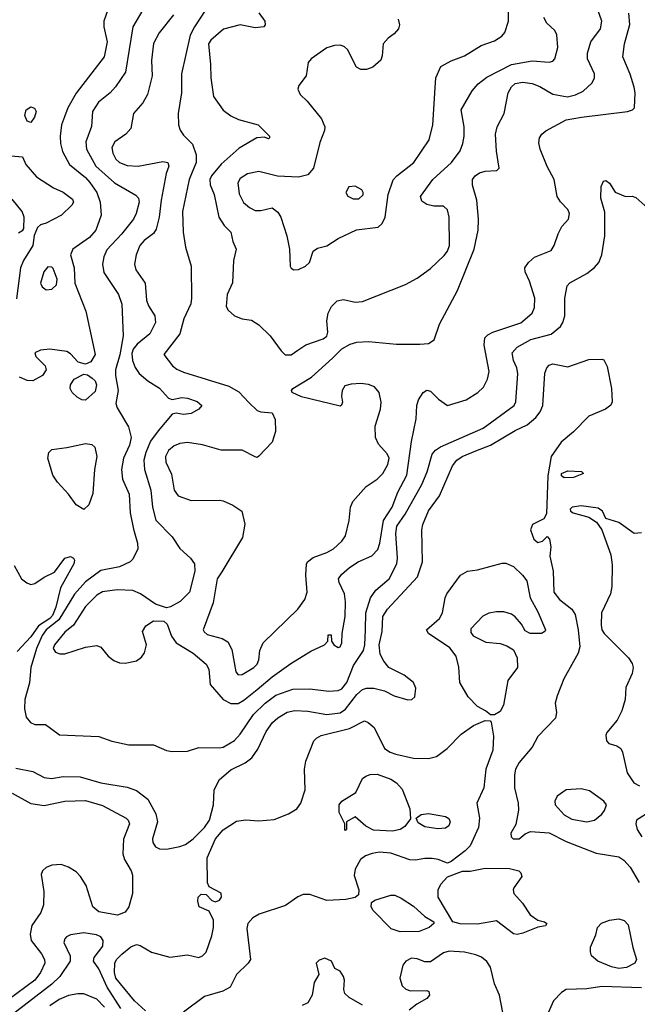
# Model space of a CAD drawing. Extents: x 1173029 to 1307123, y 522559 to 678521.
# Tile 144 of 256: x 1231855 to 1235133, y 551717 to 556943. Entities that reach past the tile are written whole.
import ezdxf

# ---------------------------------------------------------------- set-up
doc = ezdxf.new("R2010")
doc.units = 0

msp = doc.modelspace()

# ---------------------------------------------------------------- linework, layer by layer
at = {"layer": '0CON10XD'}
for points in [[(1233864.2, 556945), (1233871.2, 556915), (1233866.2, 556895), (1233842.7, 556867.3), (1233810, 556845), (1233783.8, 556815), (1233779.5, 556750.5), (1233772.3, 556727.7), (1233728.7, 556691.3), (1233695, 556678.6), (1233665, 556678.6), (1233641.7, 556691.7), (1233594.6, 556784.6), (1233579.4, 556799.4), (1233557.4, 556807.4), (1233525, 556805.6), (1233485, 556793.1), (1233401.2, 556735), (1233386.2, 556715), (1233375.9, 556644.1), (1233336.4, 556593.6), (1233331.2, 556575), (1233343.8, 556545), (1233380.5, 556510.5), (1233456.1, 556416.1), (1233474.4, 556375), (1233473.3, 556355), (1233448.3, 556291.7), (1233413.6, 556155), (1233385, 556119.4), (1233335, 556106.9), (1233223.2, 556113.2), (1233125, 556137.8), (1233064.3, 556125), (1233025, 556100), (1233013, 556077), (1233019.2, 556019.2), (1233043, 555973), (1233075, 555945.4), (1233105, 555930.4), (1233135, 555930), (1233195, 555944.5), (1233225, 555921.9), (1233240.4, 555895), (1233273.3, 555795), (1233287.5, 555725), (1233290, 555635), (1233295, 555623.8), (1233310, 555615), (1233335, 555616.2), (1233372.5, 555635), (1233392.5, 555655), (1233412.5, 555715), (1233435, 555730), (1233485, 555742.5), (1233545, 555782.2), (1233643.3, 555826.7), (1233758.3, 555841.7), (1233779.1, 555860.9), (1233795.5, 555894.5), (1233810, 556015), (1233837.7, 556092.2), (1233856.7, 556115), (1233946.9, 556185), (1234027.8, 556305), (1234047.1, 556385), (1234059.4, 556580.6), (1234063.8, 556635), (1234090, 556695), (1234145.6, 556724.4), (1234215, 556751.1), (1234305, 556805.5), (1234375, 556831.1), (1234413.7, 556856.3), (1234430, 556875), (1234448.5, 556935), (1234450, 557065)], [(1232525.5, 557025), (1232456.1, 556905), (1232417.1, 556665), (1232364, 556586), (1232335.3, 556554.7), (1232274, 556506), (1232241.5, 556455), (1232235.4, 556375.4), (1232206.5, 556295), (1232208.9, 556255), (1232258.4, 556165), (1232357.5, 556077.5), (1232471.1, 556011.1), (1232485.8, 555995), (1232490, 555975), (1232473.3, 555915), (1232458.5, 555885), (1232396.2, 555805), (1232317.8, 555722.2), (1232301.5, 555685), (1232295.4, 555645), (1232301.8, 555601.8), (1232380, 555485), (1232397, 555433), (1232404.2, 555265), (1232386.2, 555163.8), (1232364.3, 555085), (1232363.3, 555055), (1232377.5, 554975), (1232366.2, 554905), (1232372.2, 554882.2), (1232431.9, 554781.9), (1232446.6, 554725), (1232438.6, 554685), (1232406.5, 554615), (1232395.3, 554554.7), (1232400, 554505), (1232435.4, 554425), (1232441.5, 554325), (1232458.3, 554238.3), (1232480.5, 554165), (1232482.2, 554135), (1232455, 554078.8), (1232442, 554065), (1232385, 554039.2), (1232285, 554018.7), (1232205, 553959.4), (1232146.8, 553893.2), (1232063.2, 553756.8), (1231995, 553704.8), (1231974.6, 553675), (1231943.5, 553605), (1231914.6, 553505), (1231906.6, 553423.4), (1231882.2, 553335), (1231881.1, 553285), (1231890.3, 553240.3), (1231912.1, 553212.1), (1231935, 553202), (1231991.7, 553201.7), (1232018.3, 553181.7), (1232067, 553147), (1232275, 553138.1), (1232343.8, 553113.8), (1232433.9, 553093.9), (1232564.6, 553094.6), (1232635, 553064.5), (1232665, 553059.4), (1232745, 553060), (1232805, 553080), (1232915, 553077.9), (1232935, 553082.3), (1232995, 553117.5), (1233025, 553151.5), (1233096, 553255), (1233157.3, 553315), (1233215, 553357.5), (1233305, 553389.7), (1233395, 553391.2), (1233495, 553379.6), (1233545, 553382), (1233565, 553391.6), (1233591.2, 553425), (1233627.5, 553515), (1233679.8, 553595), (1233687.5, 553625), (1233690.4, 553705), (1233692.8, 553795), (1233716.4, 553873.6), (1233745.2, 553914.8), (1233815.4, 553975), (1233856.1, 554055), (1233860, 554085), (1233851.4, 554215), (1233857.3, 554255), (1233901.2, 554318.8), (1233989.7, 554475), (1234016.9, 554543.1), (1234043.8, 554636.2), (1234061.9, 554658.1), (1234087.5, 554675), (1234315, 554774.2), (1234478.5, 554895), (1234488.5, 554915), (1234498.2, 555065), (1234492.7, 555095), (1234475.7, 555134.3), (1234469.2, 555175), (1234495.5, 555205), (1234567.1, 555245), (1234675, 555274), (1234725.2, 555314.8), (1234738.2, 555335), (1234748.8, 555371.2), (1234748.2, 555465), (1234760.4, 555529.6), (1234775, 555545.6), (1234864.7, 555595.3), (1234905, 555627.5), (1234928.6, 555655), (1234944.3, 555695), (1234960, 555795), (1234960.5, 555920.5), (1234940, 555995), (1234941.7, 556058.3), (1234953.6, 556086.4), (1234965, 556090), (1234985.9, 556075.9), (1235015, 556027.5), (1235070, 556005), (1235105, 556005.7), (1235125, 555998.6), (1235205, 555928.6)], [(1232334.2, 557025), (1232301.5, 556935), (1232301.5, 556905), (1232319.1, 556825), (1232304.2, 556745.8), (1232155, 556552.2), (1232110.9, 556475), (1232092.4, 556427.6), (1232077.3, 556385), (1232069.1, 556325), (1232071.2, 556285), (1232082.6, 556242.6), (1232120, 556175), (1232205, 556104.7), (1232228.2, 556078.2), (1232263.8, 556025), (1232281.6, 555975), (1232286.9, 555905), (1232260, 555825), (1232225, 555787.3), (1232137.1, 555725), (1232124.2, 555695), (1232144.3, 555625), (1232148.6, 555545), (1232206.7, 555395), (1232256, 555165), (1232232.7, 555127.3), (1232204.1, 555114.1), (1232165, 555125.8), (1232125, 555168.6), (1232105, 555181.5), (1232015, 555194.2)], [(1233071.6, 554911.6), (1233115, 554868.6), (1233135, 554861.4), (1233195, 554856.7), (1233211.7, 554821.7), (1233212.6, 554757.4), (1233195, 554700), (1233125, 554626.2), (1233115, 554620), (1233105, 554623.3), (1233035, 554658.1), (1232925, 554658.9), (1232825, 554687.1), (1232745, 554698.2), (1232705, 554693.6), (1232675, 554681.1), (1232645, 554656.9), (1232628.7, 554625), (1232631.3, 554595), (1232661.1, 554531.1), (1232675.6, 554445), (1232696.2, 554416.2), (1232765, 554391.8), (1232913, 554393), (1232935, 554388.6), (1232986.8, 554366.8), (1233033.3, 554335), (1233050, 554265), (1233037.5, 554195), (1232927, 554013), (1232903.3, 553975), (1232882.3, 553847.7), (1232829.4, 553705), (1232833.4, 553693.4), (1232849.8, 553679.8), (1232928.9, 553658.9), (1232960.2, 553640.2), (1232980.2, 553600.2), (1233002.2, 553482.2), (1233015, 553466), (1233035, 553466.9), (1233097.5, 553505), (1233115, 553522.5), (1233124.4, 553545), (1233129.5, 553595), (1233147.3, 553635), (1233331.2, 553815), (1233369.2, 553865), (1233381.5, 553905), (1233373.9, 553995), (1233376.5, 554053.5), (1233382.9, 554065), (1233412.4, 554087.6), (1233485, 554114.7), (1233520.5, 554135), (1233565.6, 554175), (1233584, 554204), (1233604.5, 554285), (1233610.8, 554355), (1233623.5, 554385), (1233694.4, 554465), (1233751.9, 554505), (1233782.5, 554535), (1233808.3, 554581.7), (1233815.5, 554615), (1233805, 554638.6), (1233759.2, 554689.2), (1233743.5, 554725), (1233741.5, 554785), (1233770, 554875), (1233773.6, 554913.6), (1233762.2, 554965), (1233737.5, 554995), (1233706.6, 555006.6), (1233665, 555011.1), (1233615, 555008.9), (1233581.1, 554998.9), (1233565.8, 554975), (1233562.5, 554945), (1233567.7, 554912.3), (1233563.6, 554896.4), (1233555, 554891.2), (1233351.4, 554941.4), (1233301.2, 554965), (1233298, 554975), (1233304.2, 554985), (1233403.7, 555046.3), (1233515, 555147.1), (1233565, 555196.6), (1233609.3, 555220.7), (1233645, 555231.9), (1233705.7, 555235.7), (1233855, 555220), (1233979.1, 555220.9), (1234025.3, 555224.7), (1234055, 555244.3), (1234083.1, 555326.9), (1234177.9, 555505), (1234266.4, 555725), (1234289.1, 555825), (1234290.4, 555885), (1234280.5, 555985), (1234257.3, 556065), (1234258.8, 556095), (1234272.2, 556115), (1234295, 556129.6), (1234325, 556139.1), (1234387.5, 556142.5), (1234400, 556155), (1234385.4, 556245.4), (1234380.7, 556335), (1234389.3, 556375), (1234426.2, 556445), (1234446.7, 556555), (1234465, 556586.2), (1234485, 556604), (1234525, 556611.2), (1234575, 556604.1), (1234615, 556589.1), (1234685, 556547.3), (1234763.1, 556533.1), (1234805, 556543.5), (1234846.1, 556563.9), (1234892.8, 556607.2), (1234905.4, 556635), (1234906, 556655), (1234869.2, 556735), (1234868.8, 556765), (1234885.4, 556825), (1234937.7, 556895), (1234944.6, 556935), (1234915.4, 557015)], [(1232671.9, 556968.1), (1232595, 556873.1), (1232565, 556816.2), (1232554, 556726), (1232557.5, 556645), (1232533.3, 556546.7), (1232509.2, 556500.8), (1232459.2, 556445), (1232444.4, 556365), (1232418.1, 556335), (1232360.6, 556295), (1232344.5, 556265), (1232349.5, 556235), (1232365, 556202.5), (1232384.2, 556185), (1232425, 556168.7), (1232484.7, 556164.7), (1232615, 556189.5), (1232642, 556185), (1232646.5, 556165), (1232633.2, 556126.8), (1232606.7, 555985), (1232595.2, 555894.8), (1232579.5, 555830.5), (1232565, 555808.8), (1232515, 555770.5), (1232493.3, 555745), (1232472.8, 555695), (1232463.8, 555645), (1232471.8, 555615), (1232521.2, 555545), (1232528.2, 555455), (1232538.2, 555425), (1232571.9, 555371.9), (1232575.4, 555335), (1232546.4, 555275), (1232479, 555221), (1232457.6, 555195), (1232450.8, 555170.8), (1232454.5, 555134.5), (1232467.4, 555097.4), (1232490, 555065), (1232535, 555026.5), (1232597.5, 554987.5), (1232645, 554934.3), (1232665, 554926.9), (1232715, 554937.5), (1232745.6, 554934.4), (1232796.4, 554916.4), (1232821.2, 554895), (1232806.2, 554875), (1232765, 554853.3), (1232725, 554847.1), (1232685, 554854), (1232665, 554848.8), (1232589.9, 554760.1), (1232548.6, 554705), (1232524.2, 554645), (1232514.8, 554605), (1232518, 554555), (1232551.4, 554445), (1232559.7, 554355), (1232577, 554287), (1232665, 554198.1), (1232705.3, 554135.3), (1232761.9, 554085), (1232783.1, 554055), (1232784.4, 554015.6), (1232757.1, 553905), (1232706.2, 553855), (1232655, 553826.2), (1232635, 553822), (1232575, 553841.4), (1232496.4, 553896.3), (1232455, 553912.7), (1232373.1, 553916.9), (1232295, 553906.5), (1232265, 553888.9), (1232205, 553829.1), (1232140.4, 553729.6), (1232095, 553691.9), (1232040, 553625), (1232032.9, 553605), (1232045.5, 553585.5), (1232067.4, 553577.4), (1232095, 553577.5), (1232205, 553612.2), (1232265, 553620.8), (1232285, 553612.5), (1232324.7, 553564.7), (1232355, 553541.4), (1232385, 553530), (1232415, 553528.1), (1232475, 553540.5), (1232501.1, 553558.9), (1232517.9, 553582.1), (1232527.5, 553625), (1232507.5, 553695), (1232524.5, 553725), (1232565, 553752.7), (1232620.5, 553750.5), (1232638, 553735), (1232661.1, 553671.1), (1232685.4, 553635.4), (1232775, 553580.7), (1232845, 553522.2), (1232858.2, 553495), (1232866.7, 553415), (1232935.3, 553335.3), (1232975, 553313.8), (1233015, 553314.1), (1233045, 553330.6), (1233115, 553387.5), (1233195, 553454.7), (1233294.8, 553525.2), (1233399.4, 553590.6), (1233472.5, 553625), (1233490, 553645), (1233491.7, 553678.3), (1233508.3, 553678.3), (1233510, 553645), (1233522.5, 553625), (1233545, 553611.2), (1233556, 553615), (1233565.6, 553635), (1233565.7, 553685), (1233582.1, 553775), (1233583.7, 553853.7), (1233579.1, 553895), (1233550.8, 553955), (1233547.5, 553975), (1233562.1, 553997.9), (1233605, 554035.5), (1233651.4, 554065), (1233723.1, 554096.9), (1233755, 554130.6), (1233766.3, 554163.7), (1233786.6, 554285), (1233832.5, 554355), (1233861.1, 554435), (1233909.2, 554525), (1233933.7, 554703.7), (1233958.6, 554825), (1233961.9, 554895), (1233970.8, 554925), (1233996.7, 554965), (1234015, 554975.8), (1234035, 554972), (1234078.3, 554928.3), (1234125, 554896), (1234225, 554926), (1234286, 554964), (1234317.2, 554992.8), (1234338, 555035), (1234346.1, 555075), (1234320.9, 555215), (1234324, 555255), (1234339.3, 555270.7), (1234366, 555284), (1234515, 555334.1), (1234574.4, 555385), (1234587.8, 555415), (1234589.6, 555465), (1234560.9, 555555), (1234537.8, 555605), (1234536.7, 555625), (1234555, 555654.3), (1234587.6, 555682.4), (1234675, 555717.1), (1234692.1, 555745), (1234713.3, 555806.7), (1234732.2, 555845), (1234768.2, 555885), (1234772.9, 555915), (1234765, 555935.8), (1234725, 555976.2), (1234707.5, 556005), (1234691.1, 556095), (1234654.3, 556164.3), (1234616.8, 556255), (1234610.7, 556289.3), (1234614.4, 556315.6), (1234625.5, 556334.5), (1234647.3, 556352.7), (1234755, 556411.1), (1234836.2, 556426.2), (1235080, 556455), (1235107.5, 556465), (1235117.5, 556475), (1235121.2, 556555), (1235116, 556585), (1235095, 556653.3), (1235055.6, 556745), (1235064.6, 556815), (1235093.3, 556916.7), (1235087, 556977)], [(1232838.9, 556991.1), (1232782.5, 556905), (1232760.1, 556859.9), (1232713.1, 556655), (1232713.9, 556555), (1232696.4, 556445), (1232698.2, 556385), (1232706.7, 556356.7), (1232725, 556329.5), (1232772.3, 556282.3), (1232792, 556225), (1232791.3, 556185), (1232754.1, 556095), (1232720, 555925), (1232722.9, 555815), (1232735.7, 555735), (1232765.5, 555635), (1232767.7, 555465), (1232762.7, 555435), (1232726.9, 555355), (1232705.3, 555274.7), (1232620, 555165), (1232665.4, 555105.4), (1232688.7, 555088.7), (1232725, 555072.2), (1232965, 554997.5), (1233018.3, 554968.3), (1233071.6, 554911.6)], [(1233125, 556980), (1233156.7, 556935), (1233157.5, 556915), (1233150, 556905), (1233105, 556900), (1233025.9, 556915.9), (1232936.9, 556893.1), (1232869.5, 556835), (1232856.4, 556815), (1232868.2, 556705), (1232868.9, 556635), (1232884.4, 556535), (1232935, 556462), (1232975, 556432), (1233016.2, 556413.8), (1233121.2, 556385), (1233180, 556325), (1233180, 556315), (1233175, 556310), (1233155, 556320), (1233114.2, 556315.8), (1233019.4, 556260.6), (1232924.3, 556175.7), (1232873.3, 556115), (1232864.1, 556095), (1232866.4, 556066.4), (1232886.7, 556015), (1232912.5, 555895), (1232941.1, 555851.1), (1232975.8, 555815), (1232986.1, 555766.1), (1233003.3, 555725), (1232989.2, 555665), (1232984.4, 555545.6), (1232956.7, 555485), (1232950.9, 555420.9), (1232960.7, 555400.7), (1232995, 555371.4), (1233035, 555355.7), (1233085, 555348.1), (1233125, 555323.5), (1233184.4, 555265), (1233242.5, 555185), (1233264.6, 555164.6), (1233295, 555164.4), (1233331.5, 555188.5), (1233373.4, 555216.6), (1233465, 555249.6), (1233485, 555263.5), (1233490, 555285), (1233484.6, 555345), (1233491.8, 555385), (1233509.3, 555420.7), (1233540.1, 555449.9), (1233572.8, 555457.2), (1233635, 555443.6), (1233675, 555446.7), (1233902.6, 555537.4), (1233965, 555571.4), (1234035, 555622.5), (1234108.6, 555691.4), (1234125.6, 555715), (1234136.5, 555745), (1234134.4, 555895), (1234125, 555933.3), (1234105, 555954), (1234053, 555953), (1234015, 555961.4), (1233989.7, 555979.7), (1233982, 556005), (1234047.5, 556095), (1234147.1, 556185), (1234192.4, 556247.6), (1234207.5, 556285), (1234214.4, 556325), (1234213.1, 556375), (1234198.9, 556465), (1234256.9, 556565), (1234288.1, 556601.9), (1234335, 556637.5), (1234464.8, 556705.2), (1234574, 556724), (1234665, 556716.9), (1234685, 556722.9), (1234695.4, 556734.6), (1234710.4, 556795), (1234705, 556862.5), (1234695.7, 556885.7), (1234653.3, 556925), (1234636.7, 556955)], [(1231915, 556397.5), (1231894.1, 556404.1), (1231882, 556435), (1231890, 556465), (1231915, 556480.8), (1231934.2, 556474.2), (1231942.5, 556455), (1231934, 556425), (1231915, 556397.5)], [(1231810.7, 556220.7), (1231870, 556215), (1231887.5, 556175), (1231945, 556108.8), (1232035, 556050.8), (1232085, 556027.1), (1232135, 555990), (1232140, 555975), (1232131.2, 555958.8), (1232076.7, 555905), (1231995, 555862.5), (1231965, 555853.8), (1231949.5, 555840.5), (1231931.7, 555798.3), (1231924.4, 555745), (1231874.7, 555665.3), (1231858.8, 555625), (1231838.1, 555461.9)], [(1233655, 555991.4), (1233677.4, 556012.6), (1233678.6, 556025), (1233670.3, 556040.3), (1233635, 556060), (1233602.5, 556055), (1233586.7, 556025), (1233595.9, 556005.9), (1233625, 555991.4), (1233655, 555991.4)], [(1231848.3, 555811.7), (1231872.5, 555825), (1231877.5, 555835), (1231878, 555895), (1231868, 555925), (1231815, 555990)], [(1231995, 555508.8), (1232025, 555511.8), (1232051.1, 555535), (1232053.3, 555565), (1232032.4, 555622.4), (1232025, 555629.2), (1232005, 555630.6), (1231983.1, 555605), (1231966.2, 555545), (1231974.5, 555525), (1231995, 555508.8)], [(1232015, 555194.2), (1231965, 555189.2), (1231936, 555175), (1231940, 555155), (1231990.8, 555105), (1231995.8, 555085), (1231975.8, 555055), (1231925, 555025.4), (1231895, 555028.5), (1231854.2, 555045)], [(1231835, 552970.4), (1231925, 552952.9), (1231985, 552920.4), (1232024.6, 552915.4), (1232085, 552926.7), (1232176.6, 552923.4), (1232285, 552892.1), (1232425, 552870), (1232475, 552852.2), (1232535.9, 552805.9), (1232578.3, 552728.3), (1232587.2, 552685), (1232568.9, 552625), (1232560, 552595), (1232561.1, 552575), (1232575, 552552.5), (1232597.5, 552542.5), (1232635, 552540), (1232705, 552553.8), (1232735, 552565.4), (1232775, 552595.4), (1232836.7, 552655), (1232863.1, 552695), (1232883.5, 552775), (1232887.8, 552855), (1232915, 552910.6), (1232975, 552960.9), (1233051.2, 552998.8), (1233086.7, 553025), (1233119.1, 553070.9), (1233163.3, 553165), (1233197, 553213), (1233225, 553238.2), (1233275, 553266.6), (1233315, 553275.9), (1233385, 553273.5), (1233484.7, 553255.3), (1233555, 553263.2), (1233585, 553284.1), (1233645, 553361.8), (1233675, 553387.7), (1233695, 553395.4), (1233735, 553394.5), (1233791.4, 553381.4), (1233843.3, 553355), (1233915, 553332.9), (1233935.8, 553334.2), (1233951.7, 553348.3), (1233957.1, 553395), (1233945.8, 553425), (1233895, 553463.1), (1233814.5, 553504.5), (1233787.4, 553537.4), (1233768.2, 553575), (1233762.9, 553625), (1233778.8, 553695), (1233782.7, 553775), (1233806.3, 553813.7), (1233966.7, 553985), (1233993.4, 554065), (1233989.5, 554235), (1233994.3, 554264.3), (1234025, 554335.7), (1234083.1, 554415), (1234151.8, 554575), (1234175.2, 554604.8), (1234202.7, 554625), (1234275.6, 554654.4), (1234353.3, 554685), (1234485, 554761.8), (1234548.3, 554791.7), (1234595, 554830.9), (1234617.8, 554862.2), (1234631.9, 554895), (1234642.8, 555067.2), (1234652.2, 555095), (1234665, 555110), (1234685, 555115.5), (1234765, 555100.8), (1234875, 555140), (1234945, 555141.2), (1234955, 555136.7), (1234972.1, 555102.1), (1234995.8, 554985), (1235000, 554915), (1234992.7, 554897.3), (1234964.5, 554875.5), (1234875, 554838.6), (1234794.8, 554755.2), (1234729, 554701), (1234675.5, 554625), (1234657.3, 554522.7), (1234650.5, 554319.5), (1234636.1, 554293.9), (1234576.1, 554263.9), (1234566.2, 554235), (1234583.8, 554185), (1234605, 554168.8), (1234630, 554175), (1234655, 554200), (1234667.5, 554185), (1234673.8, 554145), (1234669.2, 554095), (1234685.7, 554015), (1234690.6, 553905), (1234720, 553865), (1234784.5, 553815), (1234803.1, 553785), (1234818.9, 553705), (1234827.5, 553615), (1234818.8, 553581.2), (1234742.5, 553445), (1234706.7, 553355), (1234696.9, 553315), (1234704.3, 553265), (1234698, 553235), (1234605, 553138), (1234575, 553082), (1234505, 553000), (1234486.5, 552965), (1234480.5, 552935), (1234480.5, 552865), (1234501.2, 552785), (1234501.8, 552748.2), (1234488.8, 552671.2), (1234460.8, 552625), (1234464.2, 552605), (1234473.8, 552595), (1234505, 552594.3), (1234537.9, 552622.1), (1234565.6, 552634.4), (1234665, 552626.2), (1234755, 552581.8), (1234915, 552518.8), (1235035, 552500.4), (1235061.5, 552481.5), (1235094.8, 552444.8), (1235142.8, 552362.8)], [(1232205, 554923.3), (1232185, 554924.4), (1232160.2, 554940.2), (1232133.6, 554963.6), (1232123.1, 554985), (1232125.6, 555005), (1232145, 555034.2), (1232195, 555061.2), (1232215, 555058.8), (1232240.3, 555040.3), (1232255, 555026.7), (1232262.9, 555005), (1232255, 554970), (1232205, 554923.3)], [(1232195, 554343.3), (1232155, 554368), (1232113.3, 554425), (1232055, 554487.7), (1232031.4, 554525), (1232004.7, 554615), (1232009.5, 554645), (1232025, 554661.9), (1232105, 554671.4), (1232205, 554692.8), (1232237.7, 554687.7), (1232254.6, 554674.6), (1232264.1, 554625), (1232251.7, 554555), (1232242.6, 554427.4), (1232221.3, 554368.7), (1232195, 554343.3)], [(1234745, 554511.4), (1234731.2, 554521.2), (1234730, 554535), (1234765, 554548.2), (1234837.5, 554545), (1234847.5, 554535), (1234795, 554513.3), (1234745, 554511.4)], [(1235155, 554219.6), (1235116.2, 554216.2), (1235035, 554274.4), (1234966, 554296), (1234948, 554335), (1234925, 554350.6), (1234835, 554362.5), (1234787.5, 554355), (1234776, 554345), (1234778, 554335), (1234793.3, 554325), (1234875, 554302.5), (1234915.9, 554275.9), (1234944.4, 554234.4), (1234992.1, 554102.1), (1234999.8, 554049.8), (1234998.2, 553935), (1234990, 553895), (1234942.2, 553795), (1234941.2, 553728.8), (1234945.3, 553705), (1234956.8, 553685), (1235086, 553555), (1235105.8, 553525), (1235110.8, 553505), (1235105, 553472.5), (1235072.1, 553397.9), (1235067.8, 553335), (1235051.5, 553275), (1235025.4, 553224.6), (1234970.9, 553159.1), (1234966, 553145), (1234968.8, 553115), (1234981.7, 553101.7), (1235025, 553088), (1235045, 553074), (1235054.4, 553055), (1235079.4, 552945), (1235115, 552892), (1235145, 552875.7)], [(1231825, 554045.6), (1231864.6, 553975), (1231893.3, 553953.3), (1231915, 553945.9), (1231935, 553950.3), (1231985, 553983.9), (1232039.4, 554010.6), (1232095, 554085.6), (1232124.2, 554094.2), (1232140, 554085), (1232145.6, 554075), (1232142.5, 554055), (1232072.2, 553927.8), (1232047.6, 553825), (1232029.3, 553780.7), (1232014.5, 553764.5), (1231954.7, 553725.3), (1231915, 553668.1), (1231841.3, 553588.7)], [(1234375, 553252.5), (1234353.3, 553253.3), (1234327.5, 553275), (1234285, 553298), (1234235, 553348), (1234191.1, 553425), (1234185.6, 553505.6), (1234171.2, 553565), (1234138.3, 553608.3), (1234024, 553685), (1234014, 553705), (1234082.9, 553765), (1234098.6, 553795), (1234112.9, 553875), (1234122, 553895), (1234195, 553993.8), (1234232.5, 554015), (1234285, 554022.9), (1234415, 554059.2), (1234435, 554057.5), (1234475, 554040), (1234524, 553995), (1234545.8, 553965), (1234563.6, 553873.6), (1234605, 553800), (1234646, 553705), (1234641.2, 553695), (1234624.5, 553685.5), (1234565, 553684.5), (1234538.3, 553698.3), (1234518.6, 553735), (1234485, 553774), (1234465, 553788), (1234425, 553800), (1234385, 553800), (1234345, 553793.8), (1234312.7, 553777.3), (1234249.5, 553710.5), (1234249.5, 553689.5), (1234261.9, 553671.9), (1234328.8, 553638.8), (1234405, 553632.5), (1234440.3, 553620.3), (1234475, 553598), (1234495.9, 553555.9), (1234497.5, 553505), (1234445.3, 553434.7), (1234422.2, 553305), (1234405, 553271.2), (1234375, 553252.5)], [(1232522.7, 551682.7), (1232465, 551734.6), (1232364.8, 551855), (1232358.7, 551885), (1232359.7, 551935), (1232368.9, 551955), (1232396.8, 551983.2), (1232445, 552021.8), (1232475, 552034.5), (1232495, 552028.9), (1232555, 551993.5), (1232652.3, 551967.7), (1232745, 551980), (1232805, 551966), (1232825, 551974), (1232845, 551994.2), (1232875, 552080), (1232883.8, 552125), (1232883.6, 552163.6), (1232860.8, 552210.8), (1232807.5, 552235), (1232800, 552265), (1232802.5, 552285), (1232818.3, 552301.7), (1232845, 552300), (1232875, 552267.5), (1232895, 552260), (1232915, 552270), (1232926.4, 552286.4), (1232925, 552306.7), (1232860, 552340), (1232852, 552362), (1232850, 552495), (1232894.8, 552595), (1232935, 552643.1), (1233005, 552688.7), (1233054.7, 552695.3), (1233125, 552690.3), (1233205, 552697.6), (1233282.1, 552727.9), (1233326.4, 552755), (1233347.5, 552785), (1233370.7, 552855), (1233366.1, 552965), (1233373.3, 553006.7), (1233415.4, 553114.6), (1233430, 553130), (1233455, 553142.9), (1233605, 553181.3), (1233685, 553220.8), (1233705, 553212), (1233735.6, 553185.6), (1233790.8, 553075), (1233822, 553055), (1233851.2, 553045), (1233945, 553023.5), (1234025, 553021.4), (1234067, 553033), (1234124.2, 553075), (1234198.5, 553151.5), (1234263.8, 553196.2), (1234325, 553223.3), (1234351.7, 553221.7), (1234357.5, 553215), (1234369.3, 553139.3), (1234366.7, 553065), (1234328.7, 552965), (1234318.9, 552865), (1234280.4, 552785), (1234295.3, 552705), (1234289.4, 552655), (1234245, 552558.6), (1234219.1, 552530.9), (1234145.7, 552474.3), (1234125, 552466), (1234075.4, 552485.4), (1234045, 552490.4), (1234005, 552490.4), (1233955, 552481.1), (1233925, 552483.8), (1233825, 552518.8), (1233765, 552523.6), (1233725, 552517.5), (1233690, 552505), (1233664.4, 552485), (1233635, 552434), (1233630.4, 552400.4), (1233655.8, 552324.2), (1233652.7, 552297.3), (1233635.6, 552284.4), (1233586.6, 552273.4), (1233485, 552267.2), (1233395, 552299.3), (1233360.2, 552299.8), (1233331.9, 552288.1), (1233265, 552241.9), (1233126.7, 552195), (1233092.5, 552175), (1233066.7, 552145), (1233060.7, 552119.3), (1233080.8, 551955), (1233068, 551935), (1233005.7, 551875), (1232971.7, 551808.3), (1232932.8, 551787.2), (1232835, 551758.8), (1232725, 551675.5)], [(1233833.7, 552636.3), (1233732, 552642), (1233692.5, 552662.5), (1233635, 552711.2), (1233590, 552685), (1233590, 552645), (1233585, 552640), (1233580, 552645), (1233580, 552675), (1233550.8, 552735), (1233550, 552775), (1233565, 552795.7), (1233638.8, 552841.2), (1233674.4, 552915.6), (1233692.1, 552927.9), (1233715, 552936.7), (1233752.4, 552937.6), (1233825, 552911.8), (1233855, 552892.5), (1233885, 552858.6), (1233926, 552755), (1233928.8, 552701.2), (1233899.7, 552660.3), (1233875, 552644.4), (1233833.7, 552636.3)], [(1231815, 552837.3), (1231915, 552782.2), (1231985, 552772.3), (1232095, 552795.3), (1232205, 552797.9), (1232295, 552772.9), (1232420, 552705), (1232431.4, 552695), (1232437.8, 552675), (1232406.2, 552593.8), (1232402.2, 552515), (1232410.6, 552485), (1232447.1, 552425), (1232453, 552403), (1232452.9, 552305), (1232434.4, 552235), (1232414.1, 552205.9), (1232375, 552189.6), (1232275, 552207.3), (1232242.7, 552235), (1232208.1, 552348.1), (1232178.5, 552395), (1232155, 552420), (1232115, 552445.4), (1232075, 552458.5), (1232025, 552455.4), (1231995, 552443.6), (1231976.4, 552425), (1231968.8, 552405), (1231983.1, 552315), (1231981.2, 552245), (1231966.8, 552205), (1231919.1, 552135), (1231910.2, 552089.8), (1231916.2, 552055), (1231971.4, 551985), (1231987.1, 551955), (1231988.2, 551935), (1231965.3, 551885), (1231934.9, 551845.1), (1231791.7, 551738.3)], [(1234865, 552684.6), (1234905.4, 552694.6), (1234944.5, 552725.5), (1234959.2, 552745), (1234970, 552775), (1234956, 552795), (1234879.1, 552849.1), (1234835, 552860.6), (1234755, 552855.6), (1234708.3, 552821.7), (1234694.5, 552795), (1234696.4, 552775), (1234745, 552722.1), (1234785, 552700), (1234865, 552684.6)], [(1234075, 552647.5), (1234005, 552658), (1233970.5, 552680.5), (1233960, 552705), (1233985.8, 552724.2), (1234025, 552728.9), (1234115, 552713.3), (1234133.4, 552703.4), (1234140, 552685), (1234132, 552665), (1234115, 552651.4), (1234075, 552647.5)], [(1235224.4, 552755), (1235129.2, 552695), (1235124.4, 552675), (1235131.9, 552645), (1235157.1, 552605)], [(1234495, 552087.7), (1234475, 552091.2), (1234385, 552159.2), (1234285, 552142.5), (1234193.6, 552143.6), (1234154.3, 552154.3), (1234076.4, 552286.4), (1234076.4, 552325), (1234090, 552355), (1234125, 552393.1), (1234205, 552423.8), (1234245, 552424), (1234325, 552440), (1234455, 552438.2), (1234504.2, 552425), (1234514.3, 552415), (1234519.2, 552395), (1234478, 552335), (1234473.8, 552325), (1234478, 552305), (1234523.8, 552253.8), (1234565, 552192.5), (1234605, 552163.8), (1234640, 552155), (1234652.5, 552145), (1234645.8, 552134.2), (1234605, 552126.2), (1234525, 552094.6), (1234495, 552087.7)], [(1233875, 552101.8), (1233827.4, 552117.4), (1233731.4, 552215), (1233720.8, 552235), (1233722, 552258), (1233739.5, 552270.5), (1233825, 552295.5), (1233845.4, 552295.4), (1233879.8, 552279.8), (1233945, 552237.1), (1234005, 552182.5), (1234052.5, 552155), (1234053.3, 552145), (1234028.8, 552125), (1233975, 552103.8), (1233875, 552101.8)], [(1235035, 551906.4), (1234996, 551915), (1234923.3, 551945), (1234890, 551975), (1234883.8, 551995), (1234885, 552020), (1234912, 552085), (1234920.8, 552125), (1234942.4, 552147.6), (1234985, 552163.8), (1235035, 552170.7), (1235062.5, 552162.5), (1235085, 552139.2), (1235108.3, 552018.3), (1235128.1, 551955), (1235120, 551935), (1235075, 551912), (1235035, 551906.4)], [(1232392.6, 551695), (1232318.7, 551808.7), (1232275.9, 551905), (1232247.1, 551945), (1232250.8, 551965), (1232295.5, 552025.5), (1232298.8, 552055), (1232285.3, 552075.3), (1232263.5, 552086.5), (1232195, 552096.4), (1232125, 552085.6), (1232104, 552075), (1232094.3, 552065), (1232090, 552045), (1232122.9, 551975), (1232122.2, 551945), (1232068, 551865), (1232025.4, 551824.6), (1231794.1, 551645.9)], [(1234426.9, 551636.9), (1234400.8, 551765), (1234374.6, 551825), (1234354, 551914), (1234335, 551944.4), (1234306.6, 551966.6), (1234275, 551980), (1234215, 551993.1), (1234135, 551999.3), (1234105, 551989.6), (1234035, 551943.1), (1234005, 551941.5), (1233965, 551957.9), (1233935, 551960.9), (1233905, 551946.7), (1233887.8, 551925), (1233873.1, 551855), (1233884.6, 551814.6), (1233905, 551797.1), (1233928.7, 551788.7), (1234015, 551790.9), (1234025.6, 551785), (1234029.5, 551765), (1234015, 551747.8), (1233962.3, 551717.7), (1233921.2, 551685)], [(1233675, 551712.2), (1233603.3, 551753.3), (1233581.4, 551775), (1233575.7, 551795), (1233578.8, 551845), (1233573.9, 551863.9), (1233555, 551892.5), (1233527, 551907), (1233510, 551945), (1233475, 551961.4), (1233445, 551952), (1233428.8, 551935), (1233442.5, 551875), (1233417.9, 551832.1), (1233407.9, 551765), (1233385, 551724.2), (1233355, 551711.1)], [(1232305, 551702), (1232265, 551744), (1232195, 551772.5), (1232163, 551773), (1232115, 551763.3), (1232065, 551741.8), (1232015, 551708.8)], [(1235154.8, 551804.8), (1234945, 551810.7), (1234865, 551798.6), (1234754.6, 551795.4), (1234730.3, 551779.7), (1234687.3, 551735), (1234646.7, 551643.3)]]:
    msp.add_lwpolyline(points, dxfattribs=at)

doc.saveas('drawing.dxf')
